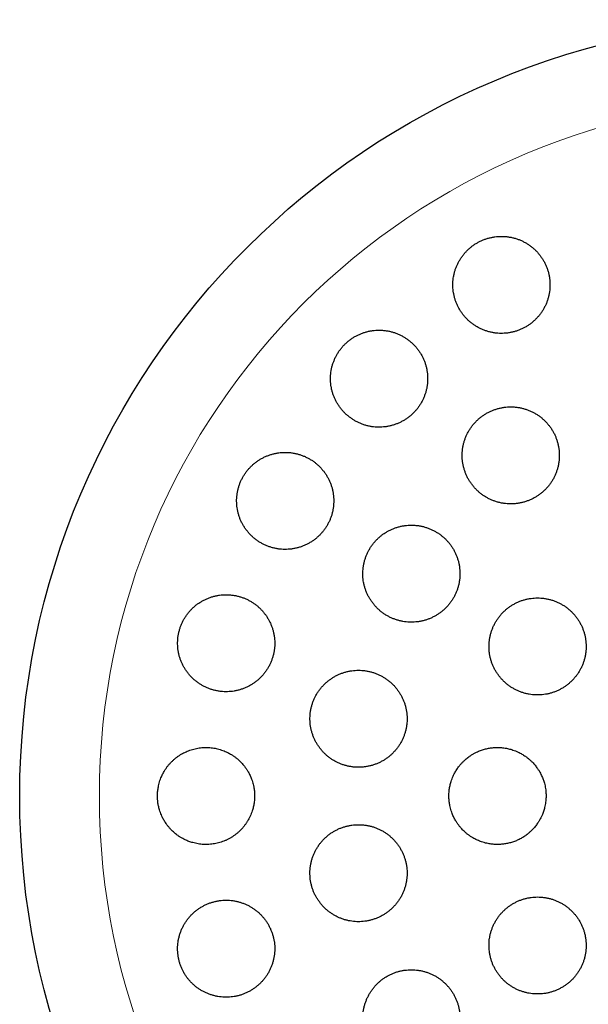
# Model space of a CAD drawing. Header units: millimetres. Extents: x 8 to 303, y 12 to 424.
# Tile 69 of 78: x 149 to 161, y 404 to 424. Entities that reach past the tile are written whole.
import ezdxf

# ---------------------------------------------------------------- set-up
doc = ezdxf.new("R2010")
doc.units = ezdxf.units.MM

msp = doc.modelspace()

# ---------------------------------------------------------------- linework, layer by layer
at = {"color": 7, "linetype": 'Continuous', "lineweight": 30}
msp.add_circle((164.984, 408.075), 16, dxfattribs=at)
at = {"color": 252, "linetype": 'Continuous', "lineweight": 0}
msp.add_arc((164.984, 408.075), 14.361, 90, 0, dxfattribs=at)
at = {"color": 7, "linetype": 'Continuous', "lineweight": 30}
for points, knots in [([(158.902, 419.609), (158.879, 419.608), (158.835, 419.607), (158.769, 419.601), (158.703, 419.589), (158.638, 419.574), (158.574, 419.554), (158.511, 419.53), (158.451, 419.502), (158.392, 419.47), (158.335, 419.434), (158.282, 419.394), (158.231, 419.351), (158.183, 419.305), (158.138, 419.255), (158.097, 419.203), (158.059, 419.148), (158.025, 419.091), (157.995, 419.031), (157.968, 418.97), (157.946, 418.907), (157.929, 418.843), (157.915, 418.777), (157.906, 418.711), (157.902, 418.644), (157.901, 418.577), (157.906, 418.51), (157.915, 418.443), (157.928, 418.377), (157.946, 418.312), (157.968, 418.248), (157.995, 418.186), (158.026, 418.125), (158.061, 418.067), (158.099, 418.011), (158.142, 417.957), (158.188, 417.907), (158.238, 417.86), (158.29, 417.817), (158.346, 417.777), (158.404, 417.741), (158.464, 417.709), (158.527, 417.681), (158.591, 417.658), (158.657, 417.639), (158.724, 417.624), (158.791, 417.614), (158.859, 417.609), (158.926, 417.608), (158.994, 417.612), (159.062, 417.621), (159.128, 417.634), (159.193, 417.651), (159.257, 417.673), (159.319, 417.699), (159.379, 417.729), (159.437, 417.763), (159.492, 417.801), (159.544, 417.842), (159.594, 417.887), (159.641, 417.934), (159.684, 417.985), (159.724, 418.038), (159.76, 418.094), (159.792, 418.153), (159.821, 418.213), (159.845, 418.275), (159.865, 418.339), (159.881, 418.404), (159.893, 418.47), (159.9, 418.536), (159.902, 418.603), (159.9, 418.67), (159.894, 418.737), (159.883, 418.804), (159.868, 418.87), (159.848, 418.934), (159.824, 418.997), (159.795, 419.059), (159.763, 419.119), (159.726, 419.176), (159.686, 419.231), (159.642, 419.283), (159.594, 419.332), (159.543, 419.377), (159.489, 419.419), (159.432, 419.457), (159.373, 419.492), (159.312, 419.522), (159.248, 419.548), (159.183, 419.569), (159.116, 419.587), (159.046, 419.599), (158.974, 419.607), (158.926, 419.608), (158.902, 419.609)], [0, 0, 0, 0, 0.010558, 0.021153, 0.031759, 0.042353, 0.052911, 0.063471, 0.074068, 0.084676, 0.095273, 0.105833, 0.116361, 0.126924, 0.1375, 0.148064, 0.158593, 0.169153, 0.179748, 0.190356, 0.200952, 0.211513, 0.222172, 0.232867, 0.243574, 0.254269, 0.264928, 0.27571, 0.286529, 0.29736, 0.308179, 0.318961, 0.329839, 0.340753, 0.35168, 0.362594, 0.373471, 0.384373, 0.395312, 0.406264, 0.417202, 0.428103, 0.438946, 0.449826, 0.460719, 0.471598, 0.48244, 0.493166, 0.503931, 0.514707, 0.525471, 0.536197, 0.546803, 0.557447, 0.568102, 0.578746, 0.589352, 0.599888, 0.610459, 0.621043, 0.631615, 0.64215, 0.652693, 0.663271, 0.673861, 0.684439, 0.694982, 0.705606, 0.716264, 0.726935, 0.737594, 0.748218, 0.758962, 0.769741, 0.780533, 0.791313, 0.802057, 0.81291, 0.8238, 0.834702, 0.845592, 0.856445, 0.867347, 0.878288, 0.889241, 0.900181, 0.911084, 0.921953, 0.932861, 0.943781, 0.954688, 0.965557, 0.977033, 0.988524, 1, 1, 1, 1]), ([(156.382, 417.676), (156.36, 417.675), (156.316, 417.674), (156.249, 417.667), (156.183, 417.656), (156.117, 417.641), (156.053, 417.621), (155.991, 417.597), (155.93, 417.568), (155.871, 417.536), (155.814, 417.499), (155.76, 417.459), (155.709, 417.416), (155.661, 417.369), (155.616, 417.319), (155.575, 417.267), (155.537, 417.212), (155.503, 417.154), (155.474, 417.094), (155.448, 417.033), (155.426, 416.97), (155.408, 416.906), (155.395, 416.84), (155.387, 416.774), (155.382, 416.708), (155.382, 416.641), (155.387, 416.574), (155.396, 416.508), (155.409, 416.442), (155.427, 416.377), (155.449, 416.314), (155.476, 416.252), (155.506, 416.192), (155.541, 416.134), (155.58, 416.078), (155.622, 416.025), (155.668, 415.975), (155.717, 415.928), (155.77, 415.885), (155.825, 415.845), (155.883, 415.809), (155.943, 415.777), (156.005, 415.749), (156.07, 415.725), (156.136, 415.706), (156.202, 415.691), (156.27, 415.681), (156.338, 415.676), (156.406, 415.675), (156.474, 415.679), (156.542, 415.688), (156.609, 415.701), (156.674, 415.719), (156.738, 415.741), (156.801, 415.767), (156.861, 415.797), (156.92, 415.831), (156.975, 415.869), (157.028, 415.911), (157.078, 415.956), (157.124, 416.004), (157.168, 416.055), (157.207, 416.109), (157.243, 416.165), (157.275, 416.224), (157.303, 416.284), (157.327, 416.346), (157.347, 416.41), (157.363, 416.475), (157.374, 416.54), (157.381, 416.607), (157.383, 416.673), (157.381, 416.74), (157.375, 416.807), (157.363, 416.873), (157.348, 416.938), (157.329, 417.002), (157.304, 417.065), (157.276, 417.126), (157.243, 417.186), (157.207, 417.243), (157.167, 417.297), (157.123, 417.349), (157.076, 417.397), (157.025, 417.443), (156.971, 417.485), (156.915, 417.523), (156.856, 417.557), (156.794, 417.588), (156.731, 417.614), (156.666, 417.635), (156.598, 417.653), (156.528, 417.666), (156.456, 417.674), (156.407, 417.675), (156.382, 417.676)], [0, 0, 0, 0, 0.010625, 0.021287, 0.03196, 0.042621, 0.053246, 0.063875, 0.07454, 0.085218, 0.095884, 0.106512, 0.117071, 0.127666, 0.138274, 0.148869, 0.159428, 0.169956, 0.18052, 0.191096, 0.20166, 0.212189, 0.222767, 0.23338, 0.244006, 0.25462, 0.265198, 0.275885, 0.286607, 0.297342, 0.308065, 0.318752, 0.32956, 0.340405, 0.351262, 0.362107, 0.372915, 0.383805, 0.394733, 0.405672, 0.4166, 0.427489, 0.438384, 0.449317, 0.460262, 0.471195, 0.482089, 0.492908, 0.503766, 0.514635, 0.525492, 0.536311, 0.547008, 0.557743, 0.568491, 0.579225, 0.589922, 0.600507, 0.611128, 0.621762, 0.632383, 0.642967, 0.653497, 0.664063, 0.674641, 0.685207, 0.695737, 0.706292, 0.716883, 0.727486, 0.738077, 0.748632, 0.759281, 0.769965, 0.780662, 0.791347, 0.801996, 0.812767, 0.823575, 0.834395, 0.845202, 0.855974, 0.866845, 0.877753, 0.888673, 0.899581, 0.910452, 0.921355, 0.932295, 0.943248, 0.954188, 0.96509, 0.976722, 0.988369, 1, 1, 1, 1]), ([(159.093, 416.095), (159.071, 416.094), (159.026, 416.093), (158.959, 416.086), (158.893, 416.075), (158.828, 416.059), (158.763, 416.039), (158.701, 416.015), (158.64, 415.987), (158.581, 415.954), (158.524, 415.918), (158.47, 415.878), (158.419, 415.834), (158.371, 415.787), (158.326, 415.737), (158.285, 415.684), (158.247, 415.629), (158.213, 415.571), (158.183, 415.511), (158.157, 415.449), (158.136, 415.386), (158.118, 415.321), (158.105, 415.255), (158.097, 415.189), (158.093, 415.122), (158.093, 415.055), (158.098, 414.988), (158.108, 414.921), (158.122, 414.855), (158.14, 414.79), (158.163, 414.727), (158.189, 414.665), (158.22, 414.605), (158.256, 414.547), (158.295, 414.492), (158.337, 414.439), (158.383, 414.389), (158.433, 414.343), (158.485, 414.3), (158.541, 414.26), (158.599, 414.225), (158.659, 414.193), (158.721, 414.166), (158.785, 414.143), (158.85, 414.124), (158.917, 414.109), (158.984, 414.1), (159.052, 414.095), (159.12, 414.094), (159.187, 414.098), (159.255, 414.107), (159.321, 414.12), (159.386, 414.138), (159.45, 414.16), (159.512, 414.186), (159.573, 414.216), (159.631, 414.25), (159.686, 414.289), (159.739, 414.33), (159.789, 414.375), (159.836, 414.424), (159.879, 414.475), (159.919, 414.529), (159.955, 414.585), (159.987, 414.644), (160.015, 414.705), (160.039, 414.768), (160.059, 414.832), (160.074, 414.897), (160.085, 414.963), (160.092, 415.03), (160.094, 415.097), (160.091, 415.164), (160.085, 415.231), (160.073, 415.297), (160.057, 415.363), (160.037, 415.427), (160.013, 415.49), (159.984, 415.551), (159.951, 415.61), (159.914, 415.667), (159.874, 415.721), (159.829, 415.772), (159.782, 415.821), (159.731, 415.866), (159.677, 415.907), (159.621, 415.945), (159.562, 415.979), (159.5, 416.009), (159.437, 416.034), (159.373, 416.055), (159.306, 416.073), (159.236, 416.085), (159.165, 416.093), (159.117, 416.094), (159.093, 416.095)], [0, 0, 0, 0, 0.010649, 0.021334, 0.032032, 0.042717, 0.053366, 0.064017, 0.074704, 0.085404, 0.096091, 0.106742, 0.117359, 0.128013, 0.138679, 0.149333, 0.15995, 0.170562, 0.18121, 0.191871, 0.202519, 0.213132, 0.223783, 0.23447, 0.24517, 0.255857, 0.266509, 0.277227, 0.287981, 0.298747, 0.309502, 0.32022, 0.331003, 0.341823, 0.352655, 0.363475, 0.374259, 0.385078, 0.395933, 0.406802, 0.417658, 0.428476, 0.439285, 0.45013, 0.460989, 0.471834, 0.482642, 0.493398, 0.504192, 0.514998, 0.525792, 0.536548, 0.547234, 0.557957, 0.568692, 0.579415, 0.590101, 0.600729, 0.611395, 0.622072, 0.632737, 0.643366, 0.653975, 0.66462, 0.675278, 0.685923, 0.696532, 0.707168, 0.717839, 0.728522, 0.739194, 0.749829, 0.760525, 0.771256, 0.782, 0.792732, 0.803428, 0.814193, 0.824994, 0.835807, 0.846608, 0.857373, 0.868185, 0.879034, 0.889895, 0.900744, 0.911556, 0.922373, 0.933227, 0.944094, 0.954948, 0.965765, 0.977171, 0.988593, 1, 1, 1, 1]), ([(154.449, 415.157), (154.427, 415.156), (154.382, 415.155), (154.315, 415.148), (154.249, 415.137), (154.183, 415.121), (154.118, 415.101), (154.056, 415.076), (153.994, 415.048), (153.935, 415.015), (153.878, 414.978), (153.824, 414.938), (153.773, 414.894), (153.725, 414.846), (153.68, 414.796), (153.638, 414.743), (153.601, 414.687), (153.567, 414.629), (153.538, 414.569), (153.512, 414.507), (153.491, 414.444), (153.474, 414.38), (153.461, 414.314), (153.453, 414.248), (153.449, 414.181), (153.45, 414.115), (153.455, 414.049), (153.464, 413.983), (153.478, 413.917), (153.496, 413.853), (153.518, 413.79), (153.545, 413.729), (153.576, 413.669), (153.61, 413.611), (153.649, 413.556), (153.691, 413.504), (153.737, 413.454), (153.786, 413.408), (153.838, 413.364), (153.893, 413.325), (153.951, 413.289), (154.011, 413.257), (154.073, 413.229), (154.137, 413.206), (154.203, 413.187), (154.27, 413.172), (154.337, 413.162), (154.405, 413.157), (154.474, 413.156), (154.542, 413.16), (154.61, 413.169), (154.677, 413.182), (154.743, 413.2), (154.807, 413.222), (154.87, 413.249), (154.931, 413.279), (154.989, 413.314), (155.045, 413.352), (155.098, 413.394), (155.148, 413.44), (155.195, 413.489), (155.238, 413.54), (155.277, 413.594), (155.313, 413.651), (155.345, 413.71), (155.373, 413.771), (155.397, 413.833), (155.416, 413.897), (155.431, 413.962), (155.442, 414.028), (155.448, 414.094), (155.45, 414.161), (155.448, 414.228), (155.441, 414.294), (155.429, 414.36), (155.414, 414.425), (155.394, 414.488), (155.369, 414.551), (155.341, 414.611), (155.308, 414.67), (155.272, 414.726), (155.232, 414.78), (155.188, 414.832), (155.141, 414.88), (155.09, 414.925), (155.037, 414.967), (154.981, 415.005), (154.922, 415.039), (154.861, 415.069), (154.797, 415.095), (154.733, 415.116), (154.665, 415.134), (154.595, 415.147), (154.522, 415.155), (154.474, 415.156), (154.449, 415.157)], [0, 0, 0, 0, 0.010717, 0.02147, 0.032235, 0.042988, 0.053704, 0.064425, 0.075184, 0.085954, 0.096712, 0.107433, 0.118064, 0.128732, 0.139412, 0.15008, 0.16071, 0.171255, 0.181836, 0.192429, 0.20301, 0.213554, 0.224087, 0.234656, 0.245236, 0.255805, 0.266338, 0.276938, 0.287573, 0.29822, 0.308856, 0.319456, 0.330172, 0.340924, 0.351688, 0.362441, 0.373157, 0.38399, 0.39486, 0.405741, 0.416611, 0.427444, 0.438343, 0.449279, 0.460228, 0.471164, 0.482063, 0.492946, 0.503868, 0.514802, 0.525723, 0.536606, 0.547399, 0.55823, 0.569073, 0.579904, 0.590696, 0.601364, 0.61207, 0.622787, 0.633492, 0.64416, 0.654725, 0.665327, 0.675941, 0.686542, 0.697107, 0.707636, 0.7182, 0.728777, 0.739341, 0.74987, 0.760442, 0.77105, 0.781669, 0.792277, 0.80285, 0.813527, 0.824239, 0.834964, 0.845677, 0.856354, 0.867153, 0.877988, 0.888835, 0.899671, 0.91047, 0.921355, 0.932278, 0.943213, 0.954136, 0.965022, 0.976676, 0.988346, 1, 1, 1, 1]), ([(157.047, 413.657), (157.025, 413.656), (156.98, 413.655), (156.913, 413.648), (156.846, 413.637), (156.781, 413.621), (156.716, 413.601), (156.654, 413.576), (156.592, 413.548), (156.533, 413.515), (156.476, 413.478), (156.422, 413.438), (156.371, 413.394), (156.323, 413.347), (156.278, 413.296), (156.237, 413.243), (156.199, 413.187), (156.165, 413.129), (156.136, 413.069), (156.11, 413.007), (156.089, 412.943), (156.072, 412.878), (156.059, 412.812), (156.051, 412.746), (156.047, 412.679), (156.048, 412.612), (156.053, 412.545), (156.063, 412.479), (156.077, 412.413), (156.095, 412.349), (156.118, 412.286), (156.145, 412.224), (156.176, 412.164), (156.211, 412.107), (156.25, 412.052), (156.293, 412), (156.339, 411.95), (156.388, 411.904), (156.44, 411.861), (156.496, 411.822), (156.553, 411.786), (156.613, 411.755), (156.675, 411.728), (156.739, 411.705), (156.805, 411.686), (156.871, 411.671), (156.938, 411.662), (157.006, 411.657), (157.074, 411.656), (157.142, 411.66), (157.21, 411.669), (157.276, 411.682), (157.342, 411.7), (157.406, 411.722), (157.468, 411.749), (157.529, 411.779), (157.587, 411.814), (157.643, 411.852), (157.696, 411.894), (157.746, 411.94), (157.792, 411.988), (157.836, 412.04), (157.875, 412.094), (157.911, 412.151), (157.943, 412.21), (157.971, 412.272), (157.995, 412.334), (158.014, 412.398), (158.029, 412.464), (158.04, 412.53), (158.046, 412.597), (158.048, 412.664), (158.045, 412.731), (158.038, 412.797), (158.027, 412.863), (158.011, 412.929), (157.99, 412.992), (157.966, 413.055), (157.937, 413.116), (157.904, 413.174), (157.867, 413.231), (157.827, 413.285), (157.783, 413.336), (157.735, 413.384), (157.684, 413.428), (157.631, 413.47), (157.574, 413.507), (157.516, 413.541), (157.455, 413.571), (157.392, 413.596), (157.327, 413.617), (157.26, 413.635), (157.191, 413.647), (157.119, 413.655), (157.071, 413.656), (157.047, 413.657)], [0, 0, 0, 0, 0.010715, 0.021467, 0.032231, 0.042983, 0.053698, 0.064416, 0.07517, 0.085937, 0.096692, 0.107409, 0.118076, 0.12878, 0.139497, 0.1502, 0.160867, 0.171485, 0.18214, 0.192807, 0.203462, 0.21408, 0.224692, 0.235339, 0.245999, 0.256647, 0.267259, 0.277909, 0.288594, 0.299292, 0.309978, 0.320628, 0.331344, 0.342096, 0.352861, 0.363613, 0.374329, 0.385111, 0.39593, 0.406761, 0.417579, 0.428361, 0.439179, 0.450035, 0.460903, 0.471758, 0.482576, 0.493386, 0.504232, 0.515091, 0.525938, 0.536747, 0.547505, 0.5583, 0.569108, 0.579904, 0.590661, 0.601349, 0.612074, 0.622812, 0.633536, 0.644224, 0.654854, 0.66552, 0.676199, 0.686865, 0.697495, 0.708104, 0.718749, 0.729406, 0.740052, 0.750661, 0.761295, 0.771965, 0.782647, 0.793317, 0.803951, 0.814645, 0.825375, 0.836117, 0.846847, 0.857541, 0.868304, 0.879103, 0.889915, 0.900714, 0.911477, 0.922288, 0.933136, 0.943997, 0.954845, 0.965656, 0.977099, 0.988557, 1, 1, 1, 1]), ([(153.234, 412.223), (153.212, 412.222), (153.167, 412.222), (153.099, 412.214), (153.032, 412.203), (152.966, 412.187), (152.901, 412.167), (152.838, 412.142), (152.777, 412.113), (152.717, 412.08), (152.66, 412.042), (152.606, 412.002), (152.554, 411.957), (152.506, 411.909), (152.461, 411.858), (152.42, 411.805), (152.382, 411.748), (152.349, 411.69), (152.32, 411.629), (152.295, 411.567), (152.274, 411.503), (152.257, 411.438), (152.245, 411.372), (152.237, 411.306), (152.234, 411.239), (152.235, 411.173), (152.24, 411.106), (152.25, 411.04), (152.265, 410.975), (152.283, 410.911), (152.306, 410.849), (152.333, 410.788), (152.364, 410.729), (152.399, 410.672), (152.438, 410.617), (152.48, 410.565), (152.526, 410.516), (152.575, 410.47), (152.627, 410.428), (152.682, 410.388), (152.739, 410.353), (152.799, 410.322), (152.861, 410.294), (152.925, 410.271), (152.99, 410.252), (153.057, 410.238), (153.124, 410.228), (153.192, 410.223), (153.261, 410.223), (153.329, 410.227), (153.397, 410.235), (153.464, 410.249), (153.53, 410.267), (153.594, 410.289), (153.657, 410.316), (153.718, 410.347), (153.777, 410.382), (153.833, 410.421), (153.886, 410.463), (153.936, 410.509), (153.983, 410.559), (154.026, 410.611), (154.065, 410.666), (154.101, 410.723), (154.133, 410.782), (154.16, 410.844), (154.184, 410.907), (154.203, 410.971), (154.217, 411.036), (154.228, 411.103), (154.234, 411.169), (154.235, 411.236), (154.232, 411.302), (154.224, 411.369), (154.212, 411.434), (154.196, 411.499), (154.176, 411.562), (154.151, 411.624), (154.122, 411.684), (154.089, 411.743), (154.053, 411.799), (154.013, 411.852), (153.969, 411.903), (153.921, 411.95), (153.871, 411.995), (153.818, 412.036), (153.762, 412.073), (153.703, 412.107), (153.642, 412.137), (153.579, 412.162), (153.515, 412.183), (153.448, 412.201), (153.378, 412.213), (153.306, 412.221), (153.258, 412.222), (153.234, 412.223)], [0, 0, 0, 0, 0.010808, 0.021653, 0.03251, 0.043354, 0.054162, 0.064974, 0.075823, 0.086685, 0.097534, 0.108346, 0.119071, 0.129834, 0.140609, 0.151372, 0.162097, 0.172702, 0.183344, 0.193998, 0.204639, 0.215244, 0.225779, 0.236349, 0.246931, 0.257502, 0.268036, 0.278578, 0.289156, 0.299746, 0.310325, 0.320867, 0.331492, 0.342152, 0.352825, 0.363485, 0.37411, 0.384857, 0.395639, 0.406433, 0.417216, 0.427962, 0.438817, 0.449709, 0.460613, 0.471505, 0.48236, 0.493263, 0.504204, 0.515157, 0.526097, 0.537, 0.547868, 0.558773, 0.569692, 0.580597, 0.591464, 0.602228, 0.61303, 0.623844, 0.634645, 0.645409, 0.656048, 0.666725, 0.677413, 0.68809, 0.698729, 0.709278, 0.719863, 0.730461, 0.741047, 0.751596, 0.762128, 0.772695, 0.783275, 0.793843, 0.804375, 0.814968, 0.825596, 0.836237, 0.846866, 0.857459, 0.868166, 0.878908, 0.889663, 0.900405, 0.911112, 0.921937, 0.932798, 0.943671, 0.954533, 0.965358, 0.9769, 0.988457, 1, 1, 1, 1]), ([(159.646, 412.157), (159.623, 412.156), (159.578, 412.155), (159.511, 412.148), (159.444, 412.137), (159.379, 412.121), (159.314, 412.101), (159.252, 412.076), (159.19, 412.048), (159.131, 412.015), (159.074, 411.978), (159.02, 411.938), (158.969, 411.894), (158.921, 411.847), (158.876, 411.796), (158.835, 411.743), (158.797, 411.687), (158.763, 411.629), (158.734, 411.568), (158.708, 411.506), (158.686, 411.442), (158.669, 411.377), (158.657, 411.311), (158.649, 411.244), (158.645, 411.177), (158.646, 411.11), (158.651, 411.043), (158.661, 410.976), (158.676, 410.91), (158.694, 410.846), (158.717, 410.782), (158.745, 410.721), (158.776, 410.661), (158.811, 410.604), (158.851, 410.549), (158.893, 410.497), (158.939, 410.447), (158.989, 410.401), (159.041, 410.359), (159.097, 410.32), (159.154, 410.285), (159.214, 410.253), (159.276, 410.226), (159.34, 410.204), (159.405, 410.185), (159.472, 410.171), (159.539, 410.162), (159.606, 410.157), (159.674, 410.156), (159.742, 410.161), (159.809, 410.169), (159.875, 410.182), (159.94, 410.2), (160.004, 410.222), (160.067, 410.249), (160.127, 410.279), (160.185, 410.314), (160.241, 410.352), (160.294, 410.394), (160.344, 410.44), (160.39, 410.488), (160.434, 410.54), (160.473, 410.594), (160.509, 410.651), (160.541, 410.711), (160.569, 410.772), (160.593, 410.835), (160.613, 410.899), (160.628, 410.965), (160.638, 411.031), (160.645, 411.098), (160.646, 411.166), (160.643, 411.233), (160.636, 411.3), (160.624, 411.366), (160.608, 411.431), (160.587, 411.495), (160.562, 411.558), (160.533, 411.619), (160.5, 411.678), (160.463, 411.734), (160.422, 411.788), (160.378, 411.838), (160.33, 411.886), (160.279, 411.931), (160.226, 411.972), (160.169, 412.009), (160.111, 412.043), (160.05, 412.072), (159.987, 412.097), (159.922, 412.118), (159.856, 412.135), (159.787, 412.147), (159.716, 412.155), (159.669, 412.156), (159.646, 412.157)], [0, 0, 0, 0, 0.010715, 0.021466, 0.032229, 0.04298, 0.053695, 0.064411, 0.075163, 0.085928, 0.096681, 0.107396, 0.118089, 0.128819, 0.139561, 0.15029, 0.160983, 0.171654, 0.182362, 0.193082, 0.203789, 0.21446, 0.225128, 0.235832, 0.246549, 0.257253, 0.267921, 0.278607, 0.289328, 0.300062, 0.310784, 0.321469, 0.332185, 0.342936, 0.3537, 0.364452, 0.375168, 0.385912, 0.396694, 0.407488, 0.418269, 0.429014, 0.439776, 0.450574, 0.461384, 0.472182, 0.482943, 0.4937, 0.504494, 0.5153, 0.526094, 0.536851, 0.547585, 0.558356, 0.569139, 0.57991, 0.590643, 0.601346, 0.612085, 0.622836, 0.633575, 0.644278, 0.654954, 0.665667, 0.676392, 0.687104, 0.69778, 0.708447, 0.71915, 0.729866, 0.740569, 0.751236, 0.761914, 0.772628, 0.783355, 0.794069, 0.804748, 0.815453, 0.826194, 0.836948, 0.84769, 0.858395, 0.869132, 0.879905, 0.89069, 0.901463, 0.9122, 0.922958, 0.933753, 0.94456, 0.955355, 0.966113, 0.977404, 0.988709, 1, 1, 1, 1]), ([(155.959, 410.666), (155.936, 410.665), (155.891, 410.665), (155.824, 410.657), (155.757, 410.646), (155.691, 410.63), (155.627, 410.61), (155.563, 410.585), (155.502, 410.556), (155.443, 410.523), (155.386, 410.486), (155.331, 410.445), (155.28, 410.401), (155.232, 410.354), (155.187, 410.303), (155.146, 410.249), (155.108, 410.193), (155.075, 410.134), (155.045, 410.074), (155.02, 410.011), (154.999, 409.947), (154.982, 409.882), (154.97, 409.816), (154.962, 409.749), (154.958, 409.682), (154.96, 409.615), (154.965, 409.548), (154.975, 409.482), (154.99, 409.416), (155.009, 409.352), (155.032, 409.289), (155.059, 409.228), (155.091, 409.169), (155.126, 409.112), (155.165, 409.057), (155.208, 409.005), (155.253, 408.956), (155.303, 408.91), (155.355, 408.868), (155.41, 408.829), (155.468, 408.794), (155.527, 408.763), (155.589, 408.736), (155.653, 408.713), (155.718, 408.695), (155.785, 408.681), (155.852, 408.671), (155.919, 408.666), (155.987, 408.666), (156.055, 408.67), (156.123, 408.679), (156.189, 408.692), (156.255, 408.71), (156.319, 408.732), (156.382, 408.759), (156.442, 408.79), (156.501, 408.824), (156.556, 408.863), (156.609, 408.905), (156.659, 408.951), (156.706, 409), (156.75, 409.052), (156.789, 409.107), (156.825, 409.165), (156.857, 409.224), (156.885, 409.286), (156.908, 409.349), (156.927, 409.413), (156.942, 409.479), (156.952, 409.546), (156.958, 409.612), (156.96, 409.68), (156.956, 409.746), (156.949, 409.813), (156.937, 409.879), (156.92, 409.944), (156.9, 410.008), (156.875, 410.07), (156.845, 410.13), (156.812, 410.189), (156.775, 410.245), (156.735, 410.298), (156.691, 410.349), (156.643, 410.396), (156.592, 410.441), (156.539, 410.481), (156.483, 410.519), (156.424, 410.552), (156.363, 410.581), (156.301, 410.607), (156.236, 410.627), (156.17, 410.644), (156.101, 410.657), (156.03, 410.664), (155.983, 410.665), (155.959, 410.666)], [0, 0, 0, 0, 0.010781, 0.021599, 0.03243, 0.043248, 0.054029, 0.064812, 0.075633, 0.086466, 0.097286, 0.108069, 0.118808, 0.129584, 0.140373, 0.151148, 0.161887, 0.172555, 0.183261, 0.193979, 0.204684, 0.215352, 0.225971, 0.236626, 0.247294, 0.257949, 0.268568, 0.27918, 0.289827, 0.300487, 0.311134, 0.321746, 0.332394, 0.343078, 0.353775, 0.36446, 0.375109, 0.385823, 0.396574, 0.407336, 0.418087, 0.428802, 0.439582, 0.450399, 0.461229, 0.472046, 0.482827, 0.493645, 0.5045, 0.515368, 0.526223, 0.537041, 0.547851, 0.558698, 0.569558, 0.580405, 0.591215, 0.601974, 0.612771, 0.623581, 0.634377, 0.645137, 0.655826, 0.666553, 0.677292, 0.688018, 0.698707, 0.709338, 0.720005, 0.730685, 0.741352, 0.751983, 0.762592, 0.773237, 0.783894, 0.79454, 0.805149, 0.815782, 0.826451, 0.837132, 0.847801, 0.858434, 0.869126, 0.879854, 0.890595, 0.901323, 0.912016, 0.922777, 0.933575, 0.944385, 0.955183, 0.965944, 0.977292, 0.988653, 1, 1, 1, 1]), ([(152.82, 409.075), (152.801, 409.074), (152.764, 409.074), (152.708, 409.069), (152.652, 409.061), (152.596, 409.05), (152.54, 409.035), (152.486, 409.018), (152.433, 408.998), (152.382, 408.974), (152.332, 408.948), (152.283, 408.919), (152.235, 408.887), (152.19, 408.852), (152.147, 408.815), (152.106, 408.776), (152.068, 408.735), (152.031, 408.691), (151.997, 408.644), (151.961, 408.589), (151.925, 408.523), (151.894, 408.455), (151.871, 408.393), (151.855, 408.339), (151.839, 408.275), (151.827, 408.202), (151.82, 408.128), (151.819, 408.063), (151.822, 408.006), (151.828, 407.941), (151.84, 407.868), (151.858, 407.797), (151.879, 407.735), (151.899, 407.683), (151.926, 407.624), (151.961, 407.559), (152.002, 407.498), (152.041, 407.446), (152.078, 407.403), (152.123, 407.356), (152.177, 407.307), (152.236, 407.262), (152.29, 407.226), (152.339, 407.197), (152.397, 407.167), (152.466, 407.138), (152.537, 407.115), (152.6, 407.098), (152.656, 407.088), (152.713, 407.08), (152.769, 407.075), (152.825, 407.074), (152.881, 407.076), (152.938, 407.081), (152.995, 407.09), (153.051, 407.101), (153.105, 407.116), (153.159, 407.133), (153.212, 407.154), (153.264, 407.178), (153.315, 407.205), (153.364, 407.235), (153.41, 407.267), (153.455, 407.301), (153.497, 407.339), (153.538, 407.378), (153.577, 407.421), (153.613, 407.465), (153.646, 407.511), (153.677, 407.558), (153.704, 407.607), (153.729, 407.658), (153.752, 407.711), (153.774, 407.773), (153.794, 407.844), (153.808, 407.917), (153.816, 407.982), (153.82, 408.039), (153.82, 408.104), (153.816, 408.178), (153.805, 408.251), (153.791, 408.315), (153.776, 408.369), (153.755, 408.43), (153.727, 408.498), (153.693, 408.564), (153.659, 408.619), (153.627, 408.665), (153.588, 408.717), (153.538, 408.772), (153.485, 408.823), (153.435, 408.864), (153.389, 408.897), (153.334, 408.933), (153.27, 408.969), (153.202, 409), (153.14, 409.022), (153.086, 409.039), (153.032, 409.052), (152.979, 409.062), (152.926, 409.069), (152.873, 409.074), (152.838, 409.074), (152.82, 409.075)], [0, 0, 0, 0, 0.008951, 0.017909, 0.02686, 0.03607, 0.045287, 0.054497, 0.063448, 0.072407, 0.081358, 0.090572, 0.099794, 0.109008, 0.117909, 0.126817, 0.135718, 0.144884, 0.154057, 0.163223, 0.176425, 0.189626, 0.198688, 0.207757, 0.216818, 0.229883, 0.242948, 0.251912, 0.260884, 0.269848, 0.282849, 0.295851, 0.304768, 0.313692, 0.32261, 0.335647, 0.348685, 0.357623, 0.366569, 0.375508, 0.388665, 0.401822, 0.410841, 0.419868, 0.428887, 0.442195, 0.455503, 0.464628, 0.473759, 0.482884, 0.491834, 0.500792, 0.509742, 0.518951, 0.528168, 0.537377, 0.546349, 0.555329, 0.564301, 0.573537, 0.58278, 0.592016, 0.600942, 0.609876, 0.618802, 0.627993, 0.637191, 0.646382, 0.655215, 0.664054, 0.672887, 0.681982, 0.691084, 0.700179, 0.713281, 0.726383, 0.735374, 0.744372, 0.753363, 0.766375, 0.779386, 0.788312, 0.797245, 0.80617, 0.819187, 0.832204, 0.841129, 0.850062, 0.858987, 0.872101, 0.885214, 0.894204, 0.9032, 0.91219, 0.925451, 0.938711, 0.947802, 0.9569, 0.965991, 0.974446, 0.982902, 0.991451, 1, 1, 1, 1]), ([(158.82, 409.075), (158.792, 409.074), (158.737, 409.073), (158.667, 409.064), (158.612, 409.053), (158.57, 409.043), (158.529, 409.032), (158.475, 409.014), (158.419, 408.992), (158.36, 408.963), (158.311, 408.936), (158.267, 408.908), (158.228, 408.881), (158.183, 408.847), (158.137, 408.806), (158.091, 408.76), (158.054, 408.718), (158.021, 408.677), (157.994, 408.639), (157.963, 408.592), (157.933, 408.539), (157.905, 408.48), (157.884, 408.428), (157.867, 408.379), (157.853, 408.333), (157.84, 408.279), (157.829, 408.219), (157.822, 408.154), (157.82, 408.098), (157.82, 408.046), (157.822, 407.999), (157.828, 407.943), (157.837, 407.884), (157.852, 407.82), (157.868, 407.766), (157.885, 407.718), (157.903, 407.674), (157.927, 407.623), (157.956, 407.57), (157.99, 407.515), (158.023, 407.47), (158.055, 407.429), (158.087, 407.394), (158.126, 407.354), (158.17, 407.313), (158.221, 407.273), (158.267, 407.24), (158.311, 407.213), (158.353, 407.19), (158.403, 407.165), (158.459, 407.141), (158.52, 407.12), (158.574, 407.105), (158.625, 407.093), (158.672, 407.085), (158.727, 407.078), (158.797, 407.074), (158.867, 407.075), (158.923, 407.08), (158.966, 407.085), (159.008, 407.092), (159.063, 407.104), (159.131, 407.123), (159.196, 407.147), (159.248, 407.17), (159.286, 407.19), (159.324, 407.211), (159.372, 407.24), (159.422, 407.275), (159.472, 407.316), (159.514, 407.354), (159.55, 407.391), (159.582, 407.427), (159.617, 407.471), (159.653, 407.52), (159.687, 407.576), (159.714, 407.625), (159.736, 407.672), (159.754, 407.716), (159.773, 407.769), (159.79, 407.827), (159.803, 407.891), (159.812, 407.946), (159.817, 407.998), (159.82, 408.045), (159.82, 408.101), (159.817, 408.162), (159.809, 408.226), (159.799, 408.281), (159.787, 408.332), (159.773, 408.377), (159.755, 408.43), (159.732, 408.486), (159.703, 408.544), (159.676, 408.593), (159.648, 408.636), (159.62, 408.675), (159.586, 408.719), (159.545, 408.764), (159.499, 408.809), (159.457, 408.846), (159.416, 408.878), (159.377, 408.905), (159.33, 408.936), (159.277, 408.965), (159.218, 408.993), (159.166, 409.013), (159.117, 409.03), (159.071, 409.043), (159.026, 409.054), (158.978, 409.063), (158.926, 409.069), (158.873, 409.074), (158.837, 409.074), (158.82, 409.075)], [0, 0, 0, 0, 0.013234, 0.026559, 0.033368, 0.040177, 0.047036, 0.053895, 0.067128, 0.076108, 0.085094, 0.094074, 0.100934, 0.107794, 0.121009, 0.129976, 0.138951, 0.147918, 0.154769, 0.16162, 0.174797, 0.183739, 0.192688, 0.201629, 0.208461, 0.215292, 0.228434, 0.237352, 0.246276, 0.255194, 0.262007, 0.268819, 0.281945, 0.290851, 0.299764, 0.30867, 0.315473, 0.322276, 0.33541, 0.344322, 0.35324, 0.362152, 0.368959, 0.375766, 0.388931, 0.397862, 0.406801, 0.415733, 0.422556, 0.429378, 0.442581, 0.45154, 0.460505, 0.469463, 0.476306, 0.483148, 0.496382, 0.509707, 0.516516, 0.523325, 0.530184, 0.537043, 0.550285, 0.563619, 0.570432, 0.577246, 0.58411, 0.590975, 0.604199, 0.613173, 0.622154, 0.631128, 0.637983, 0.644839, 0.658028, 0.666979, 0.675936, 0.684886, 0.691723, 0.698561, 0.711713, 0.720637, 0.729568, 0.738493, 0.74531, 0.752128, 0.765256, 0.774164, 0.783079, 0.791987, 0.798792, 0.805597, 0.818726, 0.827634, 0.836549, 0.845457, 0.852261, 0.859066, 0.872219, 0.881144, 0.890075, 0.899, 0.905816, 0.912633, 0.925824, 0.934774, 0.943731, 0.952681, 0.959518, 0.966354, 0.974719, 0.983083, 0.991542, 1, 1, 1, 1]), ([(155.959, 407.483), (155.936, 407.483), (155.891, 407.482), (155.824, 407.475), (155.757, 407.463), (155.69, 407.447), (155.626, 407.427), (155.563, 407.402), (155.501, 407.373), (155.442, 407.34), (155.385, 407.303), (155.33, 407.262), (155.279, 407.218), (155.231, 407.17), (155.186, 407.119), (155.144, 407.065), (155.107, 407.008), (155.073, 406.949), (155.044, 406.888), (155.019, 406.825), (154.997, 406.761), (154.981, 406.695), (154.969, 406.629), (154.961, 406.562), (154.958, 406.494), (154.96, 406.427), (154.966, 406.36), (154.976, 406.294), (154.991, 406.228), (155.011, 406.164), (155.034, 406.101), (155.062, 406.04), (155.094, 405.981), (155.129, 405.924), (155.169, 405.87), (155.211, 405.818), (155.258, 405.77), (155.307, 405.724), (155.359, 405.682), (155.414, 405.644), (155.472, 405.609), (155.532, 405.579), (155.593, 405.552), (155.657, 405.529), (155.722, 405.511), (155.788, 405.497), (155.854, 405.488), (155.922, 405.483), (155.989, 405.483), (156.057, 405.488), (156.124, 405.496), (156.191, 405.51), (156.256, 405.528), (156.32, 405.55), (156.383, 405.577), (156.443, 405.608), (156.502, 405.643), (156.557, 405.681), (156.61, 405.724), (156.661, 405.77), (156.708, 405.819), (156.751, 405.872), (156.791, 405.927), (156.826, 405.984), (156.858, 406.044), (156.886, 406.106), (156.909, 406.17), (156.928, 406.235), (156.943, 406.301), (156.953, 406.367), (156.959, 406.435), (156.96, 406.502), (156.956, 406.569), (156.948, 406.636), (156.935, 406.702), (156.919, 406.767), (156.897, 406.831), (156.872, 406.893), (156.842, 406.953), (156.809, 407.011), (156.772, 407.067), (156.731, 407.12), (156.687, 407.17), (156.639, 407.218), (156.588, 407.262), (156.535, 407.302), (156.479, 407.339), (156.42, 407.372), (156.359, 407.4), (156.297, 407.425), (156.233, 407.446), (156.167, 407.462), (156.099, 407.474), (156.029, 407.482), (155.982, 407.483), (155.959, 407.483)], [0, 0, 0, 0, 0.010816, 0.021669, 0.032534, 0.043387, 0.054203, 0.06502, 0.075874, 0.08674, 0.097593, 0.10841, 0.119209, 0.130046, 0.140896, 0.151732, 0.162531, 0.173272, 0.18405, 0.19484, 0.205617, 0.216357, 0.227028, 0.237734, 0.248454, 0.259161, 0.269831, 0.28045, 0.291106, 0.301775, 0.312431, 0.32305, 0.333661, 0.344308, 0.354968, 0.365615, 0.376226, 0.386873, 0.397556, 0.408252, 0.418935, 0.429582, 0.440295, 0.451044, 0.461805, 0.472554, 0.483267, 0.494046, 0.504862, 0.51569, 0.526506, 0.537285, 0.548103, 0.558958, 0.569825, 0.58068, 0.591497, 0.602308, 0.613156, 0.624017, 0.634864, 0.645675, 0.656436, 0.667235, 0.678046, 0.688844, 0.699605, 0.710296, 0.721024, 0.731764, 0.742492, 0.753183, 0.763815, 0.774484, 0.785164, 0.795833, 0.806464, 0.817073, 0.827718, 0.838376, 0.849021, 0.85963, 0.870262, 0.88093, 0.89161, 0.902278, 0.91291, 0.923601, 0.934327, 0.945066, 0.955793, 0.966484, 0.977651, 0.988832, 1, 1, 1, 1]), ([(153.234, 405.926), (153.212, 405.926), (153.166, 405.925), (153.098, 405.918), (153.031, 405.906), (152.964, 405.89), (152.899, 405.87), (152.836, 405.845), (152.774, 405.815), (152.715, 405.782), (152.657, 405.744), (152.603, 405.703), (152.552, 405.658), (152.503, 405.61), (152.458, 405.558), (152.417, 405.504), (152.379, 405.447), (152.346, 405.387), (152.317, 405.326), (152.292, 405.262), (152.271, 405.197), (152.255, 405.131), (152.243, 405.065), (152.236, 404.998), (152.234, 404.93), (152.236, 404.862), (152.242, 404.795), (152.253, 404.729), (152.269, 404.664), (152.288, 404.6), (152.312, 404.537), (152.34, 404.477), (152.372, 404.418), (152.408, 404.362), (152.447, 404.308), (152.49, 404.257), (152.536, 404.209), (152.586, 404.164), (152.638, 404.123), (152.693, 404.085), (152.75, 404.051), (152.809, 404.02), (152.871, 403.994), (152.934, 403.972), (152.999, 403.954), (153.065, 403.94), (153.131, 403.931), (153.199, 403.926), (153.266, 403.926), (153.334, 403.931), (153.401, 403.94), (153.468, 403.953), (153.533, 403.971), (153.597, 403.994), (153.66, 404.021), (153.721, 404.052), (153.779, 404.087), (153.835, 404.126), (153.889, 404.169), (153.939, 404.216), (153.986, 404.266), (154.029, 404.318), (154.069, 404.374), (154.104, 404.432), (154.136, 404.493), (154.164, 404.555), (154.187, 404.619), (154.205, 404.684), (154.219, 404.751), (154.229, 404.818), (154.234, 404.885), (154.235, 404.953), (154.231, 405.02), (154.222, 405.087), (154.209, 405.153), (154.192, 405.217), (154.17, 405.281), (154.144, 405.342), (154.115, 405.402), (154.081, 405.46), (154.044, 405.515), (154.003, 405.568), (153.958, 405.617), (153.911, 405.664), (153.86, 405.707), (153.807, 405.747), (153.751, 405.784), (153.692, 405.816), (153.632, 405.845), (153.569, 405.869), (153.506, 405.89), (153.44, 405.906), (153.373, 405.918), (153.304, 405.925), (153.257, 405.926), (153.234, 405.926)], [0, 0, 0, 0, 0.010897, 0.021832, 0.03278, 0.043714, 0.054612, 0.06551, 0.076445, 0.087393, 0.098328, 0.109226, 0.120108, 0.131029, 0.141962, 0.152882, 0.163764, 0.174555, 0.185383, 0.196224, 0.207052, 0.217843, 0.228508, 0.23921, 0.249924, 0.260626, 0.271291, 0.281854, 0.292452, 0.303064, 0.313663, 0.324225, 0.334753, 0.345316, 0.355892, 0.366456, 0.376984, 0.387558, 0.398167, 0.408789, 0.419398, 0.429973, 0.440653, 0.45137, 0.462098, 0.472815, 0.483496, 0.494299, 0.505138, 0.51599, 0.526829, 0.537632, 0.54852, 0.559445, 0.570382, 0.581307, 0.592195, 0.603091, 0.614026, 0.624973, 0.635907, 0.646803, 0.657628, 0.66849, 0.679365, 0.690227, 0.701051, 0.711754, 0.722496, 0.733249, 0.74399, 0.754693, 0.765282, 0.775908, 0.786546, 0.797172, 0.807761, 0.818292, 0.828858, 0.839437, 0.850004, 0.860535, 0.871087, 0.881675, 0.892274, 0.902862, 0.913415, 0.924058, 0.934737, 0.945428, 0.956107, 0.96675, 0.977829, 0.988921, 1, 1, 1, 1]), ([(159.646, 405.993), (159.623, 405.992), (159.578, 405.991), (159.511, 405.984), (159.444, 405.973), (159.378, 405.957), (159.313, 405.937), (159.251, 405.912), (159.189, 405.883), (159.13, 405.85), (159.073, 405.814), (159.019, 405.773), (158.968, 405.729), (158.92, 405.682), (158.875, 405.631), (158.833, 405.577), (158.796, 405.521), (158.762, 405.462), (158.732, 405.401), (158.707, 405.339), (158.685, 405.274), (158.668, 405.209), (158.656, 405.142), (158.648, 405.075), (158.645, 405.007), (158.646, 404.94), (158.652, 404.873), (158.662, 404.806), (158.677, 404.74), (158.697, 404.675), (158.72, 404.612), (158.748, 404.551), (158.78, 404.491), (158.815, 404.434), (158.855, 404.379), (158.898, 404.328), (158.944, 404.279), (158.994, 404.233), (159.046, 404.191), (159.102, 404.153), (159.159, 404.118), (159.219, 404.087), (159.281, 404.061), (159.344, 404.039), (159.409, 404.02), (159.475, 404.007), (159.542, 403.997), (159.609, 403.993), (159.676, 403.993), (159.744, 403.997), (159.811, 404.006), (159.877, 404.019), (159.942, 404.037), (160.006, 404.059), (160.068, 404.086), (160.128, 404.116), (160.186, 404.151), (160.242, 404.189), (160.295, 404.231), (160.345, 404.277), (160.392, 404.326), (160.435, 404.378), (160.475, 404.433), (160.511, 404.49), (160.543, 404.55), (160.571, 404.612), (160.595, 404.675), (160.614, 404.74), (160.629, 404.806), (160.639, 404.873), (160.645, 404.94), (160.646, 405.008), (160.643, 405.075), (160.635, 405.142), (160.623, 405.209), (160.606, 405.274), (160.585, 405.338), (160.559, 405.401), (160.53, 405.461), (160.496, 405.52), (160.459, 405.576), (160.418, 405.629), (160.373, 405.68), (160.325, 405.727), (160.274, 405.771), (160.221, 405.812), (160.165, 405.848), (160.106, 405.881), (160.045, 405.91), (159.982, 405.935), (159.918, 405.956), (159.852, 405.972), (159.785, 405.984), (159.715, 405.991), (159.669, 405.992), (159.646, 405.993)], [0, 0, 0, 0, 0.010754, 0.021545, 0.032349, 0.04314, 0.053894, 0.064648, 0.075439, 0.086242, 0.097032, 0.107786, 0.118548, 0.129347, 0.140158, 0.150957, 0.161719, 0.172473, 0.183263, 0.194066, 0.204856, 0.215609, 0.226336, 0.237101, 0.247877, 0.258641, 0.269368, 0.280064, 0.290796, 0.301541, 0.312274, 0.322969, 0.333641, 0.34435, 0.355071, 0.36578, 0.376452, 0.38712, 0.397823, 0.408539, 0.419243, 0.429911, 0.440594, 0.451313, 0.462045, 0.472764, 0.483447, 0.49416, 0.504908, 0.515669, 0.526418, 0.537131, 0.547873, 0.558653, 0.569444, 0.580223, 0.590966, 0.601726, 0.612524, 0.623334, 0.634131, 0.644891, 0.65565, 0.666445, 0.677252, 0.688047, 0.698805, 0.709542, 0.720315, 0.731101, 0.741875, 0.752611, 0.763316, 0.774058, 0.784813, 0.795555, 0.80626, 0.816938, 0.827652, 0.838379, 0.849094, 0.859772, 0.870438, 0.881142, 0.891857, 0.90256, 0.913227, 0.923903, 0.934616, 0.945341, 0.956053, 0.96673, 0.977815, 0.988914, 1, 1, 1, 1]), ([(157.047, 404.493), (157.025, 404.492), (156.98, 404.491), (156.912, 404.484), (156.845, 404.473), (156.779, 404.457), (156.714, 404.437), (156.651, 404.412), (156.59, 404.383), (156.531, 404.35), (156.474, 404.313), (156.419, 404.272), (156.368, 404.228), (156.32, 404.18), (156.275, 404.129), (156.233, 404.075), (156.196, 404.018), (156.162, 403.959), (156.133, 403.898), (156.107, 403.835), (156.086, 403.77), (156.069, 403.704), (156.057, 403.638), (156.05, 403.57), (156.047, 403.502), (156.048, 403.435), (156.055, 403.367), (156.065, 403.301), (156.081, 403.235), (156.1, 403.17), (156.124, 403.107), (156.152, 403.046), (156.184, 402.987), (156.22, 402.93), (156.26, 402.876), (156.303, 402.824), (156.349, 402.776), (156.399, 402.731), (156.451, 402.689), (156.506, 402.651), (156.564, 402.617), (156.624, 402.586), (156.685, 402.56), (156.749, 402.538), (156.813, 402.52), (156.879, 402.506), (156.945, 402.497), (157.012, 402.493), (157.08, 402.493), (157.147, 402.497), (157.214, 402.506), (157.28, 402.519), (157.345, 402.537), (157.409, 402.56), (157.471, 402.586), (157.532, 402.617), (157.59, 402.652), (157.645, 402.69), (157.698, 402.733), (157.749, 402.779), (157.796, 402.828), (157.839, 402.88), (157.879, 402.935), (157.914, 402.993), (157.946, 403.053), (157.974, 403.115), (157.998, 403.179), (158.017, 403.244), (158.031, 403.31), (158.042, 403.378), (158.047, 403.445), (158.048, 403.513), (158.044, 403.581), (158.036, 403.648), (158.023, 403.714), (158.006, 403.779), (157.985, 403.843), (157.959, 403.906), (157.929, 403.966), (157.895, 404.024), (157.858, 404.08), (157.817, 404.133), (157.772, 404.183), (157.724, 404.23), (157.673, 404.273), (157.62, 404.314), (157.564, 404.35), (157.505, 404.383), (157.444, 404.411), (157.382, 404.436), (157.318, 404.456), (157.252, 404.472), (157.185, 404.484), (157.116, 404.491), (157.07, 404.492), (157.047, 404.493)], [0, 0, 0, 0, 0.010803, 0.021643, 0.032496, 0.043336, 0.054139, 0.064941, 0.07578, 0.086631, 0.09747, 0.108272, 0.119093, 0.12995, 0.140821, 0.151678, 0.162499, 0.173299, 0.184137, 0.194988, 0.205826, 0.216626, 0.227369, 0.238149, 0.248941, 0.25972, 0.270463, 0.281135, 0.291844, 0.302565, 0.313274, 0.323946, 0.334566, 0.345223, 0.355893, 0.36655, 0.37717, 0.387781, 0.398427, 0.409086, 0.419733, 0.430344, 0.440989, 0.451671, 0.462365, 0.473046, 0.483692, 0.494403, 0.505149, 0.515909, 0.526655, 0.537366, 0.548144, 0.558958, 0.569784, 0.580598, 0.591376, 0.602193, 0.613047, 0.623914, 0.634768, 0.645585, 0.656397, 0.667246, 0.678107, 0.688956, 0.699767, 0.71053, 0.721331, 0.732144, 0.742944, 0.753707, 0.7644, 0.77513, 0.785873, 0.796603, 0.807296, 0.817929, 0.828599, 0.839281, 0.84995, 0.860584, 0.871193, 0.881838, 0.892495, 0.90314, 0.913749, 0.92438, 0.935047, 0.945725, 0.956392, 0.967023, 0.978011, 0.989012, 1, 1, 1, 1])]:
    msp.add_open_spline(points, degree=3, knots=knots, dxfattribs=at)

doc.saveas('drawing.dxf')
